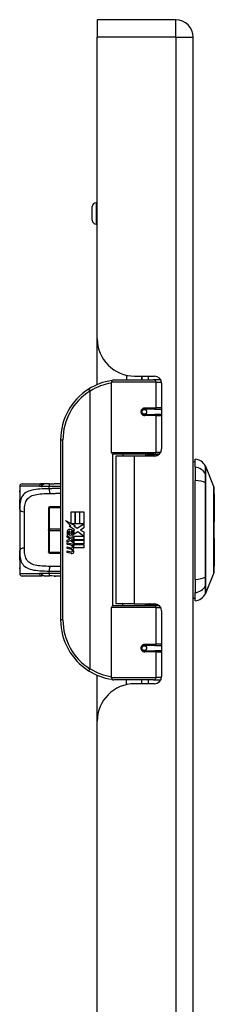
# Model space of a CAD drawing. Header units: inches. Extents: x 0 to 120, y -11 to 78.
# Tile 67 of 90: x 41.38 to 43.75, y 51.21 to 63.22. Entities that reach past the tile are written whole.
import ezdxf

# ---------------------------------------------------------------- set-up
doc = ezdxf.new("R2010")
doc.units = ezdxf.units.IN
doc.header["$LTSCALE"] = 7.213522
doc.header["$MEASUREMENT"] = 0
doc.layers.add('Visible Edges(ANSI)', color=7, linetype='Continuous', lineweight=25)
doc.layers.add('Visible Tangent Edges(ANSI)', color=7, linetype='Continuous', lineweight=25)

msp = doc.modelspace()

# ---------------------------------------------------------------- linework, layer by layer
at = {"layer": 'Visible Edges(ANSI)'}
for p, q in [((42.3258, 63.2241), (42.3258, 63.0103)), ((43.2836, 63.2241), (42.3258, 63.2241)), ((42.3258, 59.333), (42.3258, 63.0103)), ((43.4974, 19.792), (43.4974, 63.0103)), ((42.2667, 60.7767), (42.2667, 60.9439)), ((42.3258, 60.99), (42.3128, 60.99)), ((42.3258, 60.7306), (42.3128, 60.7306)), ((42.3258, 58.7724), (42.3258, 59.333)), ((42.6847, 58.8867), (42.6847, 58.8307)), ((42.7828, 58.8761), (43.0258, 58.8761)), ((42.8692, 58.8761), (42.8692, 58.8307)), ((42.8706, 58.8307), (42.8706, 58.8761)), ((42.5023, 57.9456), (42.5023, 58.8018)), ((42.5311, 58.8307), (43.0143, 58.8307)), ((43.0997, 58.8307), (43.0143, 58.8307)), ((43.0997, 58.8307), (43.1019, 58.8307)), ((43.1123, 58.7896), (43.1123, 57.9879)), ((42.8931, 58.4722), (42.8937, 58.4694)), ((42.9009, 58.4703), (42.8935, 58.4703)), ((43.0282, 58.4732), (42.9009, 58.4732)), ((42.9009, 58.4098), (43.0282, 58.4098)), ((42.9044, 58.4701), (42.9044, 58.473)), ((42.9054, 58.413), (42.906, 58.4098)), ((43.0282, 58.4732), (43.1123, 58.4732)), ((43.1123, 58.4098), (43.0282, 58.4098)), ((41.8799, 58.0984), (41.8799, 55.9017)), ((43.0199, 57.9226), (42.5254, 57.9226)), ((42.7769, 57.9015), (42.5528, 57.9015)), ((42.5528, 57.9015), (42.5528, 56.0987)), ((42.6371, 57.9226), (42.6371, 57.9015)), ((43.0258, 57.9015), (42.7769, 57.9015)), ((42.9167, 57.9226), (42.9167, 57.9015)), ((43.0199, 57.9226), (43.0824, 57.9226)), ((43.5205, 57.7652), (43.5205, 57.8649)), ((43.6477, 57.7775), (43.7468, 57.5227)), ((43.5205, 57.7652), (43.5205, 57.6031)), ((41.3814, 57.5334), (41.3814, 57.4757)), ((41.4103, 57.5622), (41.6374, 57.5622)), ((41.6784, 57.5609), (41.6519, 57.5616)), ((41.8799, 57.5622), (41.8027, 57.5622)), ((43.5205, 56.3971), (43.5205, 57.6031)), ((41.3814, 57.4757), (41.3814, 57.3042)), ((41.8799, 57.4469), (41.8748, 57.4469)), ((43.7545, 57.4411), (43.7545, 57.104)), ((41.3814, 57.2503), (41.3814, 57.3042)), ((41.3814, 57.2503), (41.3814, 56.7499)), ((41.7331, 57.268), (41.7331, 57.2709)), ((41.7331, 57.268), (41.7331, 57.0029)), ((41.8799, 57.2825), (41.7447, 57.2825)), ((42.0087, 57.2197), (42.0557, 57.2197)), ((42.0087, 57.0777), (42.0087, 57.2197)), ((42.0557, 57.2197), (42.0557, 57.0752)), ((42.0623, 57.2197), (42.1093, 57.2197)), ((42.0623, 57.0752), (42.0623, 57.2197)), ((42.1093, 57.2197), (42.1093, 57.0752)), ((42.1154, 57.0752), (42.1154, 57.2197)), ((42.1154, 57.2197), (42.1624, 57.2197)), ((42.1624, 57.2197), (42.1624, 57.0238)), ((41.9388, 57.1141), (42.0087, 57.0777)), ((42.0065, 57.0499), (41.9388, 57.1141)), ((42.0135, 57.0752), (42.0565, 57.0528)), ((42.0557, 57.0752), (42.0135, 57.0752)), ((42.0565, 57.0528), (42.0418, 57.0499)), ((42.1093, 57.0752), (42.0623, 57.0752)), ((42.0829, 57.0212), (42.1615, 57.0752)), ((42.1615, 57.0752), (42.1154, 57.0752)), ((41.7331, 56.9972), (41.7331, 57.0029)), ((41.7331, 56.9972), (41.7331, 56.7319)), ((41.9599, 56.9337), (42.0007, 56.8977)), ((41.9599, 56.91), (41.9599, 56.9337)), ((41.977, 56.9416), (41.9638, 56.9416)), ((41.9857, 57.047), (42.0065, 57.0499)), ((42.0502, 57.0009), (41.9857, 57.047)), ((41.9946, 56.932), (41.9946, 56.9856)), ((42.0078, 56.9834), (42.0078, 56.9482)), ((42.0333, 56.9908), (42.0502, 57.0009)), ((42.0418, 57.0499), (42.0829, 57.0212)), ((42.0888, 56.9772), (42.0451, 56.9469)), ((42.1606, 56.9236), (42.0888, 56.9772)), ((42.1624, 57.0238), (42.1242, 56.998)), ((42.1242, 56.998), (42.1624, 56.9777)), ((42.1624, 56.9777), (42.1624, 56.8797)), ((41.9884, 56.8902), (41.9599, 56.91)), ((41.9599, 56.8757), (41.9884, 56.8867)), ((41.9599, 56.852), (41.9599, 56.8757)), ((42.001, 56.8718), (41.9599, 56.852)), ((41.9599, 56.8419), (42.0399, 56.8278)), ((41.9599, 56.8226), (41.9599, 56.8419)), ((41.9928, 56.8168), (41.9599, 56.8226)), ((41.9884, 56.8867), (41.9884, 56.8902)), ((42.0007, 56.8977), (42.0399, 56.9179)), ((42.0399, 56.8362), (42.001, 56.8718)), ((42.0399, 56.8942), (42.0129, 56.8828)), ((42.0129, 56.8828), (42.0129, 56.8797)), ((42.0129, 56.8797), (42.0399, 56.8601)), ((42.0181, 56.8797), (42.044, 56.8907)), ((42.1624, 56.8797), (42.0181, 56.8797)), ((42.0258, 56.8124), (42.0258, 56.8081)), ((42.0399, 56.8111), (42.0258, 56.8124)), ((42.0289, 56.8735), (42.1624, 56.8735)), ((42.044, 56.8625), (42.0289, 56.8735)), ((42.0399, 56.9179), (42.0399, 56.8942)), ((42.0399, 56.8601), (42.0399, 56.8362)), ((42.0399, 56.8278), (42.0399, 56.8111)), ((42.044, 56.9236), (42.1606, 56.9236)), ((42.044, 56.8907), (42.044, 56.9236)), ((42.044, 56.83), (42.044, 56.8625)), ((42.1624, 56.83), (42.044, 56.83)), ((42.044, 56.8239), (42.1624, 56.8239)), ((42.044, 56.8059), (42.044, 56.8239)), ((42.1624, 56.8735), (42.1624, 56.83)), ((42.1624, 56.8239), (42.1624, 56.7804)), ((43.7545, 56.8961), (43.7545, 56.559)), ((41.3814, 56.6959), (41.3814, 56.7499)), ((41.3814, 56.6959), (41.3814, 56.5244)), ((41.7331, 56.729), (41.7331, 56.7319)), ((41.7447, 56.7174), (41.8799, 56.7174)), ((41.9599, 56.7923), (42.0104, 56.7833)), ((41.9599, 56.7729), (41.9599, 56.7923)), ((41.9928, 56.7671), (41.9599, 56.7729)), ((41.9599, 56.7431), (42.0104, 56.7342)), ((41.9599, 56.7237), (41.9599, 56.7431)), ((42.0101, 56.714), (41.9599, 56.7237)), ((42.035, 56.8067), (42.044, 56.8059)), ((42.1624, 56.7804), (42.046, 56.7804)), ((41.3814, 56.5244), (41.3814, 56.4667)), ((41.8748, 56.5532), (41.8799, 56.5532)), ((43.7468, 56.4774), (43.6477, 56.2227)), ((41.6374, 56.4379), (41.4103, 56.4379)), ((41.6784, 56.4393), (41.6519, 56.4385)), ((41.8799, 56.4379), (41.8027, 56.4379)), ((43.5205, 56.3971), (43.5205, 56.2349)), ((43.5205, 56.1352), (43.5205, 56.2349)), ((42.7769, 56.0987), (42.5528, 56.0987)), ((42.6371, 56.0776), (42.6371, 56.0987)), ((42.7769, 56.0987), (43.0258, 56.0987)), ((42.9167, 56.0776), (42.9167, 56.0987)), ((42.5023, 55.1983), (42.5023, 56.0545)), ((42.5254, 56.0776), (43.0199, 56.0776)), ((43.0824, 56.0776), (43.0199, 56.0776)), ((43.1123, 56.0122), (43.1123, 55.2105)), ((42.8931, 55.5279), (42.8937, 55.5307)), ((42.8935, 55.5298), (42.9009, 55.5298)), ((43.0282, 55.5904), (42.9009, 55.5904)), ((42.9009, 55.5269), (43.0282, 55.5269)), ((42.9044, 55.53), (42.9044, 55.5271)), ((42.9054, 55.5871), (42.906, 55.5904)), ((43.0282, 55.5904), (43.1123, 55.5904)), ((43.1123, 55.5269), (43.0282, 55.5269)), ((42.3258, 54.6671), (42.3258, 55.2278)), ((43.0143, 55.1695), (42.5311, 55.1695)), ((42.6847, 55.1134), (42.6847, 55.1695)), ((42.8692, 55.1241), (42.8692, 55.1695)), ((42.8706, 55.1241), (42.8706, 55.1695)), ((43.0143, 55.1695), (43.0997, 55.1695)), ((43.1019, 55.1695), (43.0997, 55.1695)), ((43.0258, 55.1241), (42.7828, 55.1241)), ((42.3258, 28.1351), (42.3258, 54.6671))]:
    msp.add_line(p, q, dxfattribs=at)
at = {"layer": 'Visible Edges(ANSI)', "flags": 128}
for points in [[(42.5125, 58.8239), (42.5122, 58.8238), (42.5118, 58.8238), (42.5114, 58.8237), (42.5111, 58.8237), (42.5107, 58.8236), (42.5104, 58.8236), (42.51, 58.8235), (42.5096, 58.8235), (42.5093, 58.8234), (42.5089, 58.8234), (42.5085, 58.8233), (42.5082, 58.8232), (42.5078, 58.8232), (42.5074, 58.8231), (42.5071, 58.8231), (42.5067, 58.823), (42.5064, 58.823), (42.506, 58.8229), (42.5056, 58.8229), (42.5053, 58.8228), (42.5049, 58.8228), (42.5045, 58.8227), (42.5042, 58.8227), (42.5038, 58.8226)], [(42.9009, 58.4098), (42.8971, 58.41), (42.8932, 58.4107), (42.8894, 58.4119), (42.8858, 58.4136), (42.8823, 58.4158), (42.8791, 58.4184), (42.8763, 58.4215), (42.8738, 58.425), (42.8719, 58.4288), (42.8704, 58.4329), (42.8695, 58.4371), (42.8692, 58.4414), (42.8695, 58.4458), (42.8704, 58.45), (42.8718, 58.4541), (42.8738, 58.4579), (42.8762, 58.4614), (42.8791, 58.4645), (42.8823, 58.4672), (42.8858, 58.4694), (42.8894, 58.471), (42.8932, 58.4722), (42.8971, 58.473), (42.9009, 58.4732)], [(42.9698, 57.9014), (42.9742, 57.9032), (42.9786, 57.9049), (42.9831, 57.9065), (42.9875, 57.908), (42.992, 57.9094), (42.9965, 57.9108), (43.001, 57.9121), (43.0055, 57.9133), (43.01, 57.9144), (43.0145, 57.9155), (43.019, 57.9164), (43.0235, 57.9174), (43.0281, 57.9182), (43.0326, 57.919), (43.0372, 57.9196), (43.0417, 57.9203), (43.0463, 57.9208), (43.0508, 57.9213), (43.0554, 57.9217), (43.06, 57.922), (43.0645, 57.9223), (43.0691, 57.9224), (43.0736, 57.9225), (43.0781, 57.9226)], [(41.6519, 57.5616), (41.6513, 57.5617), (41.6507, 57.5617), (41.6501, 57.5618), (41.6495, 57.5618), (41.6489, 57.5618), (41.6483, 57.5619), (41.6476, 57.5619), (41.647, 57.5619), (41.6464, 57.562), (41.6458, 57.562), (41.6452, 57.562), (41.6446, 57.5621), (41.644, 57.5621), (41.6434, 57.5621), (41.6428, 57.5621), (41.6422, 57.5622), (41.6416, 57.5622), (41.641, 57.5622), (41.6404, 57.5622), (41.6398, 57.5622), (41.6392, 57.5622), (41.6386, 57.5622), (41.638, 57.5622), (41.6374, 57.5622)], [(41.7461, 57.562), (41.7119, 57.5616), (41.6784, 57.5609)], [(41.7461, 57.562), (41.7746, 57.5621), (41.8027, 57.5622)], [(41.3861, 57.3814), (41.3873, 57.3918), (41.3882, 57.4042), (41.3885, 57.4177), (41.3882, 57.4311), (41.3874, 57.4436), (41.3861, 57.4542), (41.3849, 57.462), (41.3843, 57.4644), (41.3841, 57.4654)], [(43.7473, 56.48), (43.7473, 56.4806), (43.7473, 56.4825), (43.7473, 56.4856), (43.7473, 56.49), (43.7473, 56.4955), (43.7474, 56.5023), (43.7474, 56.5104), (43.7474, 56.5196), (43.7474, 56.53), (43.7475, 56.5415), (43.7475, 56.554), (43.7475, 56.5676), (43.7475, 56.5823), (43.7476, 56.5979), (43.7476, 56.6145), (43.7476, 56.6321), (43.7476, 56.6505), (43.7476, 56.6697), (43.7475, 56.6898), (43.7475, 56.7107), (43.7475, 56.7322), (43.7475, 56.7543), (43.7474, 56.7771), (43.7474, 56.8005), (43.7474, 56.8245), (43.7474, 56.8488), (43.7473, 56.8735), (43.7473, 56.8985), (43.7473, 56.9236), (43.7473, 56.9488), (43.7473, 56.9743), (43.7473, 56.9999), (43.7473, 57.0255), (43.7473, 57.0511), (43.7473, 57.0765), (43.7473, 57.1017), (43.7473, 57.1266), (43.7474, 57.1511), (43.7474, 57.1754), (43.7474, 57.1993), (43.7474, 57.2228), (43.7475, 57.2457), (43.7475, 57.268), (43.7475, 57.2896), (43.7475, 57.3104), (43.7476, 57.3305), (43.7476, 57.3497), (43.7476, 57.3681), (43.7476, 57.3857), (43.7476, 57.4023), (43.7475, 57.4179), (43.7475, 57.4326), (43.7475, 57.4461), (43.7475, 57.4587), (43.7474, 57.4702), (43.7474, 57.4805), (43.7474, 57.4898), (43.7474, 57.4978), (43.7473, 57.5046), (43.7473, 57.5102), (43.7473, 57.5145), (43.7473, 57.5176), (43.7473, 57.5195), (43.7473, 57.5201)], [(41.3814, 57.3042), (41.3824, 57.3438), (41.3839, 57.3629), (41.3861, 57.3814)], [(41.3861, 56.6188), (41.3839, 56.6373), (41.3824, 56.6563), (41.3814, 56.6959)], [(41.3841, 56.5347), (41.3844, 56.5357), (41.3849, 56.5382), (41.3861, 56.5459), (41.3874, 56.5566), (41.3882, 56.5691), (41.3885, 56.5825), (41.3882, 56.596), (41.3873, 56.6084), (41.3861, 56.6188)], [(41.6374, 56.4379), (41.638, 56.4379), (41.6386, 56.4379), (41.6392, 56.4379), (41.6398, 56.4379), (41.6404, 56.4379), (41.641, 56.438), (41.6416, 56.438), (41.6422, 56.438), (41.6428, 56.438), (41.6434, 56.438), (41.644, 56.438), (41.6446, 56.4381), (41.6452, 56.4381), (41.6458, 56.4381), (41.6464, 56.4382), (41.647, 56.4382), (41.6476, 56.4382), (41.6483, 56.4383), (41.6489, 56.4383), (41.6495, 56.4383), (41.6501, 56.4384), (41.6507, 56.4384), (41.6513, 56.4385), (41.6519, 56.4385)], [(41.6784, 56.4393), (41.7119, 56.4385), (41.7461, 56.4382)], [(41.8027, 56.4379), (41.7746, 56.438), (41.7461, 56.4382)], [(43.0781, 56.0776), (43.0736, 56.0776), (43.0691, 56.0777), (43.0645, 56.0779), (43.06, 56.0781), (43.0554, 56.0785), (43.0508, 56.0789), (43.0463, 56.0793), (43.0417, 56.0799), (43.0372, 56.0805), (43.0326, 56.0812), (43.0281, 56.0819), (43.0235, 56.0828), (43.019, 56.0837), (43.0145, 56.0847), (43.01, 56.0857), (43.0055, 56.0869), (43.001, 56.0881), (42.9965, 56.0894), (42.992, 56.0907), (42.9875, 56.0922), (42.9831, 56.0937), (42.9786, 56.0953), (42.9742, 56.0969), (42.9698, 56.0987)], [(42.9009, 55.5269), (42.8971, 55.5272), (42.8932, 55.5279), (42.8894, 55.5291), (42.8858, 55.5308), (42.8823, 55.533), (42.8791, 55.5356), (42.8762, 55.5387), (42.8738, 55.5422), (42.8718, 55.546), (42.8704, 55.5501), (42.8695, 55.5544), (42.8692, 55.5587), (42.8695, 55.563), (42.8704, 55.5672), (42.8719, 55.5713), (42.8738, 55.5751), (42.8763, 55.5786), (42.8791, 55.5817), (42.8823, 55.5843), (42.8858, 55.5865), (42.8894, 55.5882), (42.8932, 55.5894), (42.8971, 55.5901), (42.9009, 55.5904)], [(42.5038, 55.1775), (42.5042, 55.1775), (42.5045, 55.1774), (42.5049, 55.1774), (42.5053, 55.1773), (42.5056, 55.1773), (42.506, 55.1772), (42.5064, 55.1771), (42.5067, 55.1771), (42.5071, 55.177), (42.5074, 55.177), (42.5078, 55.1769), (42.5082, 55.1769), (42.5085, 55.1768), (42.5089, 55.1768), (42.5093, 55.1767), (42.5096, 55.1767), (42.51, 55.1766), (42.5104, 55.1766), (42.5107, 55.1765), (42.5111, 55.1765), (42.5114, 55.1764), (42.5118, 55.1764), (42.5122, 55.1763), (42.5125, 55.1763)]]:
    msp.add_lwpolyline(points, dxfattribs=at)
at = {"layer": 'Visible Edges(ANSI)'}
for centre in [(42.9009, 58.4415), (42.9009, 55.5586)]:
    msp.add_circle(centre, 0.0288, dxfattribs=at)
for centre, radius, start, end in [((43.2836, 63.0103), 0.2138, 0, 90), ((42.3128, 60.9439), 0.0461, 90, 180), ((42.3128, 60.7767), 0.0461, 180, 270), ((42.7828, 59.333), 0.4569, 180, 270), ((43.0258, 58.7896), 0.0865, 0, 90), ((42.6122, 58.0984), 0.7322, 98.5081, 122.23771), ((42.5311, 58.8018), 0.0288, 90, 180), ((42.6122, 58.0984), 0.7322, 122.23771, 180), ((42.9009, 58.4415), 0.0317, 279.14701, 90), ((42.5254, 57.9456), 0.0231, 180, 270), ((43.0258, 57.9879), 0.0865, 270, 0), ((43.532, 57.7784), 0.0577, 101.53696, 126.8699), ((43.4966, 57.6936), 0.173, 29.72912, 82.0587), ((43.6343, 57.7722), 0.0144, 21.25051, 29.72912), ((41.4103, 57.5334), 0.0288, 90, 180), ((41.4103, 57.4757), 0.0288, 180, 208.10759), ((43.7401, 57.5201), 0.00721, 0.20877, 21.25051), ((43.7372, 57.4411), 0.0173, 0, 53.4634), ((41.7447, 57.2709), 0.0115, 90, 180), ((43.7372, 57.104), 0.0173, 305.87422, 0), ((42.0487, 56.9681), 0.0889, 171.56052, 197.33425), ((41.9894, 56.9769), 0.0289, 86.56465, 171.56052), ((42.0185, 56.9589), 0.0449, 154.67838, 202.56091), ((41.9906, 56.9721), 0.0141, 73.52609, 154.67838), ((41.9876, 56.9476), 0.0583, 44.16843, 86.56465), ((42.0113, 56.9697), 0.0413, 246.15553, 293.84447), ((42.0048, 56.959), 0.0246, 19.37968, 82.99755), ((42.0145, 56.9605), 0.014, 241.45471, 321.16516), ((42.0129, 56.9618), 0.016, 321.16516, 19.37968), ((42.019, 56.9523), 0.0223, 293.84447, 355.08017), ((41.998, 56.9577), 0.0438, 350.40854, 44.16843), ((41.998, 56.9577), 0.0483, 347.07905, 43.17854), ((41.981, 56.7497), 0.0681, 57.59924, 80), ((43.7372, 56.8961), 0.0173, 0, 54.12578), ((41.7447, 56.729), 0.0115, 180, 270), ((41.982, 56.6999), 0.0681, 58.55841, 80.82565), ((42.0181, 56.7554), 0.0422, 259, 288.47479), ((42.0135, 56.8011), 0.018, 260, 293.55712), ((42.0135, 56.7519), 0.018, 259.9922, 293.54875), ((42.0076, 56.7916), 0.0185, 6.03001, 57.59924), ((42.0076, 56.7424), 0.0185, 6.10268, 57.60833), ((42.0172, 56.7926), 0.00879, 293.55712, 6.03001), ((42.0172, 56.7434), 0.00879, 293.54875, 6.10268), ((42.0192, 56.8045), 0.0422, 273.6169, 286.9928), ((42.006, 56.7301), 0.036, 359.6788, 63.95078), ((42.0069, 56.7785), 0.0351, 359.47765, 57.41137), ((42.0272, 56.7783), 0.0148, 286.9928, 359.47765), ((42.0266, 56.73), 0.0154, 288.47479, 359.6788), ((42.0109, 56.7811), 0.0351, 358.79525, 46.5849), ((41.4103, 56.5244), 0.0288, 151.88429, 180), ((41.4103, 56.4667), 0.0288, 180, 270), ((43.7401, 56.48), 0.00721, 338.74949, 359.79123), ((43.7372, 56.559), 0.0173, 306.53659, 0), ((43.4966, 56.3065), 0.173, 277.9413, 330.27088), ((43.6343, 56.2279), 0.0144, 330.27088, 338.74949), ((43.0258, 56.0122), 0.0865, 0, 90), ((43.532, 56.2217), 0.0577, 233.1301, 258.46304), ((42.5254, 56.0545), 0.0231, 90, 180), ((42.6122, 55.9017), 0.7322, 180, 237.76229), ((42.9009, 55.5586), 0.0317, 270, 80.85299), ((42.6122, 55.9017), 0.7322, 237.76229, 261.4919), ((42.5311, 55.1983), 0.0288, 180, 270), ((43.0258, 55.2105), 0.0865, 270, 0), ((42.7828, 54.6671), 0.4569, 90, 180)]:
    msp.add_arc(centre, radius, start, end, dxfattribs=at)
at = {"layer": 'Visible Tangent Edges(ANSI)'}
for p, q in [((43.2836, 63.0103), (43.2836, 63.2241)), ((43.2836, 63.0103), (42.3258, 63.0103)), ((43.2836, 63.0103), (43.2836, 19.792)), ((43.2836, 63.0103), (43.4974, 63.0103)), ((42.3128, 60.99), (42.3128, 60.7306)), ((42.9495, 58.8761), (42.9495, 58.8307)), ((43.0421, 58.8018), (42.5023, 58.8018)), ((43.0421, 58.8018), (43.1114, 58.8018)), ((43.0421, 58.8018), (43.0421, 58.4876)), ((42.2215, 58.7178), (42.2369, 58.6934)), ((42.2369, 58.6934), (42.2369, 55.3067)), ((42.2369, 58.6934), (42.2424, 58.6934)), ((42.2424, 55.3067), (42.2424, 58.6934)), ((42.9078, 58.4876), (43.0421, 58.4876)), ((43.0421, 58.3954), (42.9078, 58.3954)), ((43.1123, 58.4876), (43.0421, 58.4876)), ((43.0421, 58.3954), (43.0421, 57.9456)), ((43.0421, 58.3954), (43.1123, 58.3954)), ((41.8799, 58.0984), (41.9087, 58.0984)), ((41.9087, 55.9017), (41.9087, 58.0984)), ((42.5023, 57.9456), (43.0421, 57.9456)), ((42.5136, 57.9258), (42.5136, 56.0743)), ((42.7769, 57.9015), (42.7769, 56.0987)), ((43.1012, 57.9456), (43.0421, 57.9456)), ((43.6478, 57.6818), (43.6478, 57.682)), ((41.6237, 57.5334), (41.3814, 57.5334)), ((41.7399, 57.5026), (41.7399, 57.5331)), ((43.6478, 57.5741), (43.6478, 57.5747)), ((41.3814, 57.4757), (41.3819, 57.4757)), ((41.4391, 56.7785), (41.4391, 57.2217)), ((41.7447, 57.2825), (41.7447, 57.2736)), ((41.7447, 57.2736), (41.8799, 57.2736)), ((41.7447, 57.0085), (41.7447, 57.2736)), ((41.7447, 57.0085), (41.7447, 56.9916)), ((41.8799, 57.0085), (41.7447, 57.0085)), ((41.7447, 56.9916), (41.8799, 56.9916)), ((41.7447, 56.7263), (41.7447, 56.9916)), ((41.7447, 56.7263), (41.7447, 56.7174)), ((41.8799, 56.7263), (41.7447, 56.7263)), ((41.3819, 56.5244), (41.3814, 56.5244)), ((41.3814, 56.4667), (41.6237, 56.4667)), ((41.7399, 56.467), (41.7399, 56.4975)), ((43.6478, 56.4254), (43.6478, 56.426)), ((43.6478, 56.3181), (43.6478, 56.3183)), ((43.0421, 56.0545), (42.5023, 56.0545)), ((43.0421, 56.0545), (43.1012, 56.0545)), ((43.0421, 56.0545), (43.0421, 55.6048)), ((41.9087, 55.9017), (41.8799, 55.9017)), ((42.9078, 55.6048), (43.0421, 55.6048)), ((43.0421, 55.5125), (42.9078, 55.5125)), ((43.1123, 55.6048), (43.0421, 55.6048)), ((43.0421, 55.5125), (43.0421, 55.1983)), ((43.0421, 55.5125), (43.1123, 55.5125)), ((42.2369, 55.3067), (42.2215, 55.2823)), ((42.2424, 55.3067), (42.2369, 55.3067)), ((42.5023, 55.1983), (43.0421, 55.1983)), ((42.9495, 55.1695), (42.9495, 55.1241)), ((43.1114, 55.1983), (43.0421, 55.1983))]:
    msp.add_line(p, q, dxfattribs=at)
at = {"layer": 'Visible Tangent Edges(ANSI)', "flags": 128}
for points in [[(42.9078, 58.4876), (42.9019, 58.4873), (42.896, 58.4862), (42.8902, 58.4845), (42.8845, 58.482), (42.8792, 58.4788), (42.8743, 58.475), (42.8699, 58.4705), (42.8661, 58.4654), (42.8631, 58.4598), (42.8609, 58.4539), (42.8595, 58.4477), (42.8591, 58.4414), (42.8596, 58.4351), (42.8609, 58.429), (42.8632, 58.4231), (42.8662, 58.4175), (42.87, 58.4124), (42.8744, 58.4079), (42.8793, 58.4041), (42.8846, 58.401), (42.8902, 58.3985), (42.896, 58.3968), (42.9019, 58.3957), (42.9078, 58.3954)], [(43.0781, 57.9226), (43.0713, 57.9225), (43.0645, 57.9224), (43.0577, 57.9223), (43.0509, 57.922), (43.044, 57.9217), (43.0372, 57.9214), (43.0304, 57.9209), (43.0235, 57.9204), (43.0167, 57.9198), (43.0099, 57.9192), (43.0031, 57.9185), (42.9963, 57.9177), (42.9896, 57.9168), (42.9828, 57.9159), (42.9761, 57.9149), (42.9694, 57.9138), (42.9627, 57.9127), (42.9561, 57.9115), (42.9494, 57.9102), (42.9428, 57.9088), (42.9362, 57.9074), (42.9297, 57.9058), (42.9232, 57.9043), (42.9167, 57.9026)], [(43.6468, 57.7794), (43.6468, 57.7792), (43.6468, 57.7787), (43.6468, 57.7779), (43.6468, 57.7767), (43.6468, 57.7752), (43.6468, 57.7734), (43.6468, 57.7713), (43.6468, 57.7688), (43.6467, 57.766), (43.6467, 57.7628), (43.6467, 57.7594), (43.6467, 57.7556), (43.6467, 57.7515), (43.6467, 57.747), (43.6466, 57.7423), (43.6466, 57.7372), (43.6466, 57.7317), (43.6466, 57.726), (43.6466, 57.7199), (43.6465, 57.7135), (43.6465, 57.7068), (43.6465, 57.6998), (43.6465, 57.6925), (43.6465, 57.6848)], [(43.6478, 57.682), (43.6478, 57.6897), (43.6478, 57.6971), (43.6478, 57.7042), (43.6478, 57.7109), (43.6478, 57.7174), (43.6478, 57.7235), (43.6478, 57.7293), (43.6478, 57.7348), (43.6478, 57.7399), (43.6478, 57.7447), (43.6478, 57.7492), (43.6478, 57.7534), (43.6478, 57.7572), (43.6477, 57.7607), (43.6477, 57.7639), (43.6477, 57.7667), (43.6477, 57.7692), (43.6477, 57.7714), (43.6477, 57.7733), (43.6477, 57.7748), (43.6477, 57.7759), (43.6477, 57.7768), (43.6477, 57.7773), (43.6477, 57.7775)], [(43.6465, 57.6848), (43.6464, 57.6826), (43.6464, 57.6801), (43.6464, 57.6774), (43.6464, 57.6745), (43.6464, 57.6713), (43.6464, 57.6679), (43.6464, 57.6643), (43.6464, 57.6604), (43.6464, 57.6564), (43.6463, 57.6522), (43.6463, 57.6477), (43.6463, 57.6431), (43.6463, 57.6383), (43.6463, 57.6333), (43.6464, 57.6282), (43.6464, 57.6229), (43.6464, 57.6174), (43.6464, 57.6118), (43.6464, 57.6061), (43.6464, 57.6003), (43.6464, 57.5943), (43.6464, 57.5882), (43.6464, 57.582), (43.6465, 57.5757)], [(43.6478, 57.5747), (43.6478, 57.5809), (43.6478, 57.5869), (43.6478, 57.5929), (43.6478, 57.5987), (43.6478, 57.6044), (43.6478, 57.61), (43.6478, 57.6155), (43.6478, 57.6208), (43.6478, 57.626), (43.6478, 57.631), (43.6478, 57.6359), (43.6478, 57.6406), (43.6478, 57.6451), (43.6478, 57.6494), (43.6478, 57.6536), (43.6478, 57.6576), (43.6478, 57.6613), (43.6478, 57.6649), (43.6478, 57.6683), (43.6478, 57.6714), (43.6478, 57.6743), (43.6478, 57.6771), (43.6478, 57.6795), (43.6478, 57.6818)], [(41.6237, 57.5334), (41.6247, 57.5334), (41.6257, 57.5334), (41.6268, 57.5334), (41.6278, 57.5333), (41.6289, 57.5333), (41.6299, 57.5333), (41.631, 57.5332), (41.632, 57.5332), (41.6331, 57.5331), (41.6341, 57.5331), (41.6352, 57.533), (41.6362, 57.5329), (41.6373, 57.5328), (41.6383, 57.5327), (41.6394, 57.5326), (41.6405, 57.5325), (41.6415, 57.5324), (41.6426, 57.5323), (41.6436, 57.5322), (41.6447, 57.532), (41.6457, 57.5319), (41.6468, 57.5317), (41.6479, 57.5316), (41.6489, 57.5314)], [(41.6519, 57.5616), (41.6513, 57.5616), (41.6508, 57.5614), (41.6502, 57.5612), (41.6497, 57.5608), (41.6492, 57.5602), (41.6487, 57.5596), (41.6483, 57.5588), (41.6478, 57.5579), (41.6474, 57.5568), (41.6471, 57.5557), (41.6467, 57.5545), (41.6465, 57.5531), (41.6463, 57.5517), (41.6461, 57.5502), (41.646, 57.5486), (41.646, 57.5469), (41.646, 57.5451), (41.6461, 57.5433), (41.6463, 57.5414), (41.6466, 57.5395), (41.647, 57.5375), (41.6475, 57.5355), (41.6482, 57.5335), (41.6489, 57.5314)], [(41.6489, 57.5314), (41.6499, 57.5333), (41.651, 57.5352), (41.652, 57.5371), (41.6531, 57.5389), (41.6541, 57.5408), (41.6552, 57.5425), (41.6563, 57.5443), (41.6575, 57.546), (41.6587, 57.5476), (41.6599, 57.5491), (41.6611, 57.5506), (41.6623, 57.552), (41.6636, 57.5533), (41.6649, 57.5546), (41.6662, 57.5557), (41.6675, 57.5567), (41.6689, 57.5576), (41.6702, 57.5585), (41.6716, 57.5592), (41.6729, 57.5597), (41.6743, 57.5602), (41.6757, 57.5605), (41.6771, 57.5608), (41.6784, 57.5609)], [(41.6489, 57.5314), (41.6526, 57.5316), (41.6562, 57.5317), (41.6599, 57.5318), (41.6636, 57.5319), (41.6673, 57.532), (41.671, 57.5321), (41.6747, 57.5322), (41.6785, 57.5323), (41.6822, 57.5324), (41.686, 57.5325), (41.6898, 57.5325), (41.6936, 57.5326), (41.6974, 57.5327), (41.7012, 57.5327), (41.705, 57.5328), (41.7089, 57.5328), (41.7127, 57.5329), (41.7166, 57.5329), (41.7204, 57.533), (41.7243, 57.533), (41.7282, 57.533), (41.7321, 57.5331), (41.736, 57.5331), (41.7399, 57.5331)], [(41.7399, 57.5331), (41.746, 57.5332), (41.7522, 57.5332), (41.7583, 57.5333), (41.7644, 57.5333), (41.7705, 57.5333), (41.7766, 57.5334), (41.7826, 57.5334), (41.7886, 57.5334), (41.7946, 57.5334), (41.8005, 57.5334), (41.8064, 57.5334), (41.8123, 57.5333), (41.8181, 57.5333), (41.8239, 57.5332), (41.8297, 57.5332), (41.8355, 57.5331), (41.8412, 57.533), (41.8468, 57.5328), (41.8524, 57.5327), (41.858, 57.5325), (41.8636, 57.5323), (41.8691, 57.5321), (41.8745, 57.5318), (41.8799, 57.5315)], [(41.8799, 57.561), (41.8768, 57.5611), (41.8737, 57.5612), (41.8706, 57.5613), (41.8675, 57.5614), (41.8644, 57.5615), (41.8612, 57.5616), (41.8581, 57.5617), (41.8549, 57.5618), (41.8517, 57.5618), (41.8485, 57.5619), (41.8453, 57.5619), (41.8421, 57.562), (41.8389, 57.562), (41.8356, 57.5621), (41.8324, 57.5621), (41.8291, 57.5621), (41.8259, 57.5622), (41.8226, 57.5622), (41.8193, 57.5622), (41.816, 57.5622), (41.8127, 57.5622), (41.8094, 57.5622), (41.8061, 57.5622), (41.8027, 57.5622)], [(43.6465, 57.5757), (43.6465, 57.5293), (43.6465, 57.4825), (43.6466, 57.4352), (43.6466, 57.3875), (43.6467, 57.3395), (43.6467, 57.2912), (43.6467, 57.2427), (43.6468, 57.1941), (43.6468, 57.1454), (43.6468, 57.0966), (43.6468, 57.0478), (43.6468, 56.999), (43.6468, 56.9503), (43.6468, 56.9015), (43.6468, 56.8529), (43.6468, 56.8043), (43.6467, 56.7559), (43.6467, 56.7077), (43.6467, 56.6597), (43.6466, 56.612), (43.6466, 56.5646), (43.6465, 56.5175), (43.6465, 56.4707), (43.6465, 56.4244)], [(43.6478, 56.426), (43.6478, 56.4722), (43.6478, 56.5188), (43.6478, 56.5657), (43.6478, 56.613), (43.6478, 56.6606), (43.6478, 56.7084), (43.6477, 56.7565), (43.6477, 56.8048), (43.6477, 56.8532), (43.6477, 56.9018), (43.6477, 56.9504), (43.6477, 56.999), (43.6477, 57.0476), (43.6477, 57.0963), (43.6477, 57.145), (43.6477, 57.1937), (43.6477, 57.2422), (43.6478, 57.2905), (43.6478, 57.3387), (43.6478, 57.3865), (43.6478, 57.434), (43.6478, 57.4812), (43.6478, 57.5279), (43.6478, 57.5741)], [(41.7399, 57.5026), (41.7109, 57.502), (41.6825, 57.5011), (41.6547, 57.4998), (41.6278, 57.4981), (41.6018, 57.4958), (41.5768, 57.4929), (41.553, 57.4891), (41.5305, 57.4845), (41.5095, 57.4788), (41.4901, 57.472), (41.4723, 57.464), (41.4563, 57.4548), (41.4419, 57.4443), (41.4292, 57.4325), (41.4182, 57.4194), (41.4089, 57.4051), (41.4013, 57.3894), (41.3952, 57.3725), (41.3904, 57.3545), (41.3868, 57.3355), (41.3842, 57.3155), (41.3826, 57.2945), (41.3817, 57.2727), (41.3814, 57.2503)], [(41.3861, 57.3773), (41.3866, 57.3815), (41.3872, 57.386), (41.3877, 57.3909), (41.3882, 57.396), (41.3885, 57.4014), (41.3888, 57.4069), (41.3889, 57.4125), (41.389, 57.4181), (41.3889, 57.4238), (41.3888, 57.4294), (41.3885, 57.4349), (41.3881, 57.4402), (41.3877, 57.4454), (41.3872, 57.4502), (41.3866, 57.4548), (41.386, 57.4589), (41.3854, 57.4627), (41.3848, 57.466), (41.3842, 57.4689), (41.3837, 57.4713), (41.3831, 57.4732), (41.3827, 57.4746), (41.3823, 57.4754), (41.3819, 57.4757)], [(41.4391, 57.2217), (41.4393, 57.2416), (41.4401, 57.2609), (41.4415, 57.2794), (41.4438, 57.2972), (41.4469, 57.314), (41.4511, 57.33), (41.4565, 57.3449), (41.4631, 57.3588), (41.4713, 57.3715), (41.4809, 57.3831), (41.492, 57.3935), (41.5046, 57.4028), (41.5186, 57.411), (41.5341, 57.4181), (41.5511, 57.4241), (41.5695, 57.4291), (41.5892, 57.4332), (41.61, 57.4365), (41.6319, 57.4392), (41.6546, 57.4412), (41.6782, 57.4427), (41.7025, 57.4438), (41.7274, 57.4446), (41.7527, 57.4452)], [(41.8799, 57.5042), (41.8745, 57.5043), (41.8691, 57.5044), (41.8636, 57.5045), (41.8581, 57.5045), (41.8525, 57.5046), (41.8469, 57.5046), (41.8412, 57.5045), (41.8355, 57.5045), (41.8298, 57.5045), (41.824, 57.5044), (41.8182, 57.5043), (41.8123, 57.5042), (41.8064, 57.5041), (41.8005, 57.504), (41.7945, 57.5039), (41.7885, 57.5037), (41.7825, 57.5036), (41.7765, 57.5035), (41.7705, 57.5033), (41.7644, 57.5032), (41.7583, 57.503), (41.7522, 57.5029), (41.746, 57.5027), (41.7399, 57.5026)], [(41.7527, 57.4452), (41.758, 57.4452), (41.7632, 57.4453), (41.7685, 57.4454), (41.7737, 57.4455), (41.7789, 57.4456), (41.7842, 57.4457), (41.7894, 57.4458), (41.7945, 57.4459), (41.7997, 57.446), (41.8049, 57.4461), (41.81, 57.4462), (41.8151, 57.4463), (41.8202, 57.4464), (41.8253, 57.4465), (41.8303, 57.4465), (41.8354, 57.4466), (41.8404, 57.4467), (41.8454, 57.4467), (41.8503, 57.4468), (41.8553, 57.4468), (41.8602, 57.4469), (41.8651, 57.4469), (41.8699, 57.4469), (41.8748, 57.4469)], [(43.7468, 57.5227), (43.7468, 57.5225), (43.7468, 57.5218), (43.7468, 57.5207), (43.7468, 57.5192), (43.7468, 57.5172), (43.7468, 57.5148), (43.7469, 57.512), (43.7469, 57.5087), (43.7469, 57.505), (43.7469, 57.5009), (43.7469, 57.4964), (43.747, 57.4915), (43.747, 57.4861), (43.747, 57.4804), (43.7471, 57.4743), (43.7471, 57.4677), (43.7471, 57.4608), (43.7472, 57.4535), (43.7472, 57.4459), (43.7472, 57.4378), (43.7472, 57.4294), (43.7473, 57.4207), (43.7473, 57.4116), (43.7473, 57.4022)], [(41.3814, 57.3042), (41.3814, 57.3075), (41.3815, 57.3107), (41.3815, 57.314), (41.3815, 57.3172), (41.3816, 57.3204), (41.3817, 57.3235), (41.3818, 57.3267), (41.3819, 57.3298), (41.382, 57.3329), (41.3821, 57.336), (41.3823, 57.3391), (41.3825, 57.3422), (41.3827, 57.3452), (41.3829, 57.3482), (41.3831, 57.3512), (41.3833, 57.3542), (41.3836, 57.3572), (41.3839, 57.3601), (41.3842, 57.363), (41.3845, 57.3659), (41.3849, 57.3688), (41.3852, 57.3717), (41.3856, 57.3745), (41.3861, 57.3773)], [(43.7473, 57.3333), (43.7473, 57.3097), (43.7472, 57.285), (43.7471, 57.2593), (43.7471, 57.2327), (43.747, 57.2053), (43.747, 57.1772), (43.7469, 57.1486), (43.7469, 57.1195), (43.7468, 57.09), (43.7468, 57.0602), (43.7468, 57.0301), (43.7468, 56.9999), (43.7468, 56.9697), (43.7468, 56.9397), (43.7468, 56.91), (43.7469, 56.8805), (43.7469, 56.8513), (43.747, 56.8226), (43.747, 56.7945), (43.7471, 56.7671), (43.7472, 56.7406), (43.7472, 56.715), (43.7473, 56.6904), (43.7473, 56.6668)], [(43.7473, 57.4022), (43.7473, 57.3996), (43.7473, 57.397), (43.7473, 57.3943), (43.7473, 57.3916), (43.7474, 57.3889), (43.7474, 57.3862), (43.7474, 57.3835), (43.7474, 57.3807), (43.7474, 57.3779), (43.7474, 57.3751), (43.7474, 57.3722), (43.7474, 57.3694), (43.7474, 57.3665), (43.7474, 57.3636), (43.7474, 57.3606), (43.7474, 57.3577), (43.7474, 57.3547), (43.7474, 57.3517), (43.7474, 57.3487), (43.7473, 57.3457), (43.7473, 57.3426), (43.7473, 57.3395), (43.7473, 57.3364), (43.7473, 57.3333)], [(41.3814, 56.7499), (41.3817, 56.7275), (41.3826, 56.7058), (41.3842, 56.6849), (41.3868, 56.6649), (41.3904, 56.6458), (41.3952, 56.6278), (41.4013, 56.6109), (41.4088, 56.5952), (41.418, 56.5808), (41.4289, 56.5678), (41.4416, 56.556), (41.456, 56.5455), (41.4721, 56.5363), (41.4898, 56.5283), (41.5092, 56.5215), (41.5301, 56.5158), (41.5526, 56.5111), (41.5763, 56.5074), (41.6012, 56.5044), (41.6273, 56.5021), (41.6543, 56.5004), (41.6823, 56.4991), (41.7109, 56.4982), (41.7399, 56.4975)], [(41.3861, 56.6228), (41.3856, 56.6256), (41.3852, 56.6285), (41.3849, 56.6313), (41.3845, 56.6342), (41.3842, 56.6371), (41.3839, 56.64), (41.3836, 56.6429), (41.3833, 56.6459), (41.3831, 56.6489), (41.3829, 56.6519), (41.3827, 56.6549), (41.3825, 56.658), (41.3823, 56.661), (41.3821, 56.6641), (41.382, 56.6672), (41.3819, 56.6703), (41.3818, 56.6735), (41.3817, 56.6766), (41.3816, 56.6798), (41.3815, 56.683), (41.3815, 56.6862), (41.3815, 56.6894), (41.3814, 56.6926), (41.3814, 56.6959)], [(41.7527, 56.555), (41.7273, 56.5555), (41.7023, 56.5564), (41.6779, 56.5575), (41.6542, 56.559), (41.6314, 56.5611), (41.6096, 56.5637), (41.5888, 56.567), (41.5692, 56.5711), (41.5508, 56.5762), (41.5339, 56.5822), (41.5184, 56.5893), (41.5043, 56.5975), (41.4917, 56.6068), (41.4806, 56.6172), (41.4711, 56.6287), (41.4631, 56.6415), (41.4564, 56.6554), (41.4511, 56.6704), (41.4469, 56.6863), (41.4438, 56.7032), (41.4415, 56.7209), (41.4401, 56.7394), (41.4393, 56.7586), (41.4391, 56.7785)], [(41.3819, 56.5244), (41.3823, 56.5247), (41.3827, 56.5255), (41.3831, 56.5269), (41.3837, 56.5288), (41.3842, 56.5312), (41.3848, 56.5341), (41.3854, 56.5375), (41.3861, 56.5413), (41.3866, 56.5455), (41.3872, 56.55), (41.3877, 56.5549), (41.3881, 56.56), (41.3885, 56.5654), (41.3888, 56.5709), (41.3889, 56.5765), (41.389, 56.5821), (41.3889, 56.5878), (41.3887, 56.5934), (41.3885, 56.5988), (41.3881, 56.6042), (41.3877, 56.6093), (41.3872, 56.6141), (41.3866, 56.6187), (41.3861, 56.6228)], [(43.7473, 56.5979), (43.7473, 56.5885), (43.7473, 56.5794), (43.7472, 56.5707), (43.7472, 56.5623), (43.7472, 56.5542), (43.7471, 56.5466), (43.7471, 56.5393), (43.7471, 56.5324), (43.7471, 56.5258), (43.747, 56.5197), (43.747, 56.5139), (43.747, 56.5086), (43.7469, 56.5036), (43.7469, 56.4991), (43.7469, 56.495), (43.7469, 56.4913), (43.7469, 56.4881), (43.7468, 56.4853), (43.7468, 56.4829), (43.7468, 56.4809), (43.7468, 56.4794), (43.7468, 56.4783), (43.7468, 56.4777), (43.7468, 56.4774)], [(43.7473, 56.6668), (43.7473, 56.6637), (43.7473, 56.6606), (43.7473, 56.6575), (43.7473, 56.6545), (43.7474, 56.6514), (43.7474, 56.6484), (43.7474, 56.6454), (43.7474, 56.6424), (43.7474, 56.6395), (43.7474, 56.6366), (43.7474, 56.6337), (43.7474, 56.6308), (43.7474, 56.6279), (43.7474, 56.6251), (43.7474, 56.6223), (43.7474, 56.6195), (43.7474, 56.6167), (43.7474, 56.6139), (43.7474, 56.6112), (43.7473, 56.6085), (43.7473, 56.6058), (43.7473, 56.6032), (43.7473, 56.6005), (43.7473, 56.5979)], [(41.6489, 56.4687), (41.6479, 56.4685), (41.6468, 56.4684), (41.6457, 56.4682), (41.6447, 56.4681), (41.6436, 56.468), (41.6426, 56.4678), (41.6415, 56.4677), (41.6405, 56.4676), (41.6394, 56.4675), (41.6383, 56.4674), (41.6373, 56.4673), (41.6362, 56.4672), (41.6352, 56.4671), (41.6341, 56.4671), (41.6331, 56.467), (41.632, 56.467), (41.631, 56.4669), (41.6299, 56.4669), (41.6289, 56.4668), (41.6278, 56.4668), (41.6268, 56.4668), (41.6257, 56.4668), (41.6247, 56.4667), (41.6237, 56.4667)], [(41.6489, 56.4687), (41.6482, 56.4666), (41.6475, 56.4646), (41.647, 56.4626), (41.6466, 56.4606), (41.6463, 56.4587), (41.6461, 56.4568), (41.646, 56.455), (41.646, 56.4533), (41.646, 56.4516), (41.6461, 56.45), (41.6463, 56.4484), (41.6465, 56.447), (41.6467, 56.4457), (41.6471, 56.4444), (41.6474, 56.4433), (41.6478, 56.4423), (41.6483, 56.4414), (41.6487, 56.4406), (41.6492, 56.4399), (41.6497, 56.4394), (41.6502, 56.439), (41.6508, 56.4387), (41.6513, 56.4385), (41.6519, 56.4385)], [(41.6784, 56.4393), (41.6771, 56.4394), (41.6757, 56.4396), (41.6743, 56.4399), (41.6729, 56.4404), (41.6716, 56.441), (41.6702, 56.4417), (41.6689, 56.4425), (41.6675, 56.4434), (41.6662, 56.4444), (41.6649, 56.4456), (41.6636, 56.4468), (41.6623, 56.4481), (41.6611, 56.4495), (41.6599, 56.451), (41.6587, 56.4525), (41.6575, 56.4542), (41.6563, 56.4559), (41.6552, 56.4576), (41.6541, 56.4594), (41.6531, 56.4612), (41.652, 56.463), (41.651, 56.4649), (41.6499, 56.4668), (41.6489, 56.4687)], [(41.7399, 56.467), (41.736, 56.467), (41.7321, 56.4671), (41.7282, 56.4671), (41.7243, 56.4671), (41.7204, 56.4672), (41.7166, 56.4672), (41.7127, 56.4672), (41.7089, 56.4673), (41.705, 56.4673), (41.7012, 56.4674), (41.6974, 56.4675), (41.6936, 56.4675), (41.6898, 56.4676), (41.686, 56.4677), (41.6822, 56.4677), (41.6785, 56.4678), (41.6747, 56.4679), (41.671, 56.468), (41.6673, 56.4681), (41.6636, 56.4682), (41.6599, 56.4683), (41.6562, 56.4684), (41.6526, 56.4686), (41.6489, 56.4687)], [(41.7399, 56.4975), (41.746, 56.4974), (41.7522, 56.4973), (41.7583, 56.4971), (41.7644, 56.497), (41.7705, 56.4968), (41.7765, 56.4967), (41.7825, 56.4965), (41.7885, 56.4964), (41.7945, 56.4963), (41.8004, 56.4961), (41.8063, 56.496), (41.8122, 56.4959), (41.8181, 56.4958), (41.8239, 56.4957), (41.8297, 56.4957), (41.8354, 56.4956), (41.8411, 56.4956), (41.8468, 56.4956), (41.8524, 56.4956), (41.858, 56.4956), (41.8635, 56.4957), (41.869, 56.4957), (41.8745, 56.4958), (41.8799, 56.496)], [(41.8799, 56.4686), (41.8745, 56.4683), (41.8691, 56.4681), (41.8636, 56.4678), (41.858, 56.4676), (41.8524, 56.4675), (41.8468, 56.4673), (41.8412, 56.4672), (41.8355, 56.4671), (41.8297, 56.467), (41.8239, 56.4669), (41.8181, 56.4668), (41.8123, 56.4668), (41.8064, 56.4668), (41.8005, 56.4667), (41.7946, 56.4667), (41.7886, 56.4667), (41.7826, 56.4667), (41.7766, 56.4668), (41.7705, 56.4668), (41.7644, 56.4668), (41.7583, 56.4669), (41.7522, 56.4669), (41.746, 56.467), (41.7399, 56.467)], [(41.8748, 56.5532), (41.8699, 56.5532), (41.8651, 56.5532), (41.8602, 56.5533), (41.8553, 56.5533), (41.8503, 56.5533), (41.8454, 56.5534), (41.8404, 56.5534), (41.8354, 56.5535), (41.8303, 56.5536), (41.8253, 56.5537), (41.8202, 56.5537), (41.8151, 56.5538), (41.81, 56.5539), (41.8049, 56.554), (41.7997, 56.5541), (41.7946, 56.5542), (41.7894, 56.5543), (41.7842, 56.5544), (41.779, 56.5545), (41.7738, 56.5546), (41.7685, 56.5547), (41.7633, 56.5548), (41.758, 56.5549), (41.7527, 56.555)], [(41.8027, 56.4379), (41.8061, 56.4379), (41.8094, 56.4379), (41.8127, 56.4379), (41.816, 56.4379), (41.8193, 56.4379), (41.8226, 56.438), (41.8259, 56.438), (41.8291, 56.438), (41.8324, 56.438), (41.8356, 56.4381), (41.8389, 56.4381), (41.8421, 56.4382), (41.8453, 56.4382), (41.8485, 56.4383), (41.8517, 56.4383), (41.8549, 56.4384), (41.8581, 56.4385), (41.8612, 56.4385), (41.8644, 56.4386), (41.8675, 56.4387), (41.8706, 56.4388), (41.8737, 56.4389), (41.8768, 56.439), (41.8799, 56.4392)], [(43.6465, 56.4244), (43.6464, 56.4181), (43.6464, 56.4119), (43.6464, 56.4058), (43.6464, 56.3999), (43.6464, 56.394), (43.6464, 56.3883), (43.6464, 56.3827), (43.6464, 56.3772), (43.6464, 56.3719), (43.6463, 56.3668), (43.6463, 56.3618), (43.6463, 56.357), (43.6463, 56.3524), (43.6463, 56.348), (43.6464, 56.3437), (43.6464, 56.3397), (43.6464, 56.3359), (43.6464, 56.3323), (43.6464, 56.3289), (43.6464, 56.3257), (43.6464, 56.3227), (43.6464, 56.32), (43.6464, 56.3175), (43.6465, 56.3153)], [(43.6478, 56.3183), (43.6478, 56.3206), (43.6478, 56.3231), (43.6478, 56.3258), (43.6478, 56.3287), (43.6478, 56.3319), (43.6478, 56.3352), (43.6478, 56.3388), (43.6478, 56.3426), (43.6478, 56.3465), (43.6478, 56.3507), (43.6478, 56.355), (43.6478, 56.3595), (43.6478, 56.3642), (43.6478, 56.3691), (43.6478, 56.3741), (43.6478, 56.3793), (43.6478, 56.3846), (43.6478, 56.3901), (43.6478, 56.3957), (43.6478, 56.4014), (43.6478, 56.4073), (43.6478, 56.4132), (43.6478, 56.4193), (43.6478, 56.4254)], [(43.6465, 56.3153), (43.6465, 56.3077), (43.6465, 56.3004), (43.6465, 56.2933), (43.6465, 56.2866), (43.6466, 56.2802), (43.6466, 56.2742), (43.6466, 56.2684), (43.6466, 56.263), (43.6466, 56.2579), (43.6467, 56.2531), (43.6467, 56.2486), (43.6467, 56.2445), (43.6467, 56.2407), (43.6467, 56.2372), (43.6467, 56.2341), (43.6468, 56.2313), (43.6468, 56.2288), (43.6468, 56.2267), (43.6468, 56.2249), (43.6468, 56.2234), (43.6468, 56.2222), (43.6468, 56.2214), (43.6468, 56.2209), (43.6468, 56.2207)], [(43.6477, 56.2227), (43.6477, 56.2228), (43.6477, 56.2233), (43.6477, 56.2242), (43.6477, 56.2253), (43.6477, 56.2268), (43.6477, 56.2287), (43.6477, 56.2309), (43.6477, 56.2334), (43.6477, 56.2362), (43.6477, 56.2394), (43.6478, 56.2429), (43.6478, 56.2467), (43.6478, 56.2509), (43.6478, 56.2554), (43.6478, 56.2602), (43.6478, 56.2654), (43.6478, 56.2709), (43.6478, 56.2767), (43.6478, 56.2828), (43.6478, 56.2892), (43.6478, 56.296), (43.6478, 56.3031), (43.6478, 56.3104), (43.6478, 56.3181)], [(42.9167, 56.0975), (42.9232, 56.0959), (42.9297, 56.0943), (42.9362, 56.0928), (42.9428, 56.0913), (42.9494, 56.09), (42.9561, 56.0887), (42.9627, 56.0875), (42.9694, 56.0863), (42.9761, 56.0853), (42.9828, 56.0843), (42.9896, 56.0833), (42.9963, 56.0825), (43.0031, 56.0817), (43.0099, 56.081), (43.0167, 56.0803), (43.0235, 56.0797), (43.0304, 56.0792), (43.0372, 56.0788), (43.044, 56.0784), (43.0509, 56.0781), (43.0577, 56.0779), (43.0645, 56.0777), (43.0713, 56.0776), (43.0781, 56.0776)], [(42.9078, 55.6048), (42.9019, 55.6044), (42.896, 55.6034), (42.8902, 55.6016), (42.8846, 55.5991), (42.8793, 55.596), (42.8744, 55.5922), (42.87, 55.5877), (42.8662, 55.5826), (42.8632, 55.5771), (42.861, 55.5712), (42.8596, 55.565), (42.8591, 55.5587), (42.8596, 55.5524), (42.8609, 55.5462), (42.8631, 55.5403), (42.8661, 55.5348), (42.8699, 55.5297), (42.8743, 55.5252), (42.8792, 55.5213), (42.8845, 55.5181), (42.8901, 55.5157), (42.896, 55.5139), (42.9019, 55.5129), (42.9078, 55.5125)]]:
    msp.add_lwpolyline(points, dxfattribs=at)
at = {"layer": 'Visible Tangent Edges(ANSI)'}
for centre, start, end in [((42.6176, 58.0984), 99.43485, 122.23771), ((42.6122, 58.0984), 122.23771, 180), ((42.6122, 55.9017), 180, 237.76229), ((42.6176, 55.9017), 237.76229, 260.56515)]:
    msp.add_arc(centre, 0.7034, start, end, dxfattribs=at)
for centre, major_axis, ratio, start_param, end_param in [((42.5081, 58.7941), (-0.0043, 0.0285), 0.1877815, 5.6980952, 6.2831853), ((43.0143, 58.8018), (0, 0.0288), 0.9659258, 4.712389, 6.2831853), ((43.0997, 58.8018), (0, 0.0288), 0.9659258, 6.2038398, 6.2831853), ((42.2369, 58.6934), (-0.0154, 0.0244), 0.1613668, 4.6109717, 6.2831853), ((42.9009, 58.4876), (0, -0.0144), 0.4765651, 0, 1.5707963), ((42.9009, 58.3954), (0, 0.0144), 0.4765651, 4.712389, 6.2831853), ((43.0282, 58.4876), (0, -0.0144), 0.9659258, 0, 1.5707963), ((43.0282, 58.3954), (0, 0.0144), 0.9659258, 4.712389, 6.2831853), ((43.0199, 57.9456), (0, -0.0231), 0.9659258, 0, 1.5707963), ((43.4966, 57.603), (0.173, 0), 0.9468057, 0.5228377, 1.4321946), ((43.634, 57.678), (0.0144, -0.0001), 0.9484053, 0.2908385, 0.5314847), ((41.6374, 57.5334), (0, 0.0288), 0.4748324, 0, 1.5707963), ((41.7463, 57.5331), (-0.0002, 0.0288), 0.2228665, 0, 1.5692161), ((43.4966, 57.548), (-0.173, 0), 0.3218057, 3.6644304, 4.5737872), ((43.634, 57.5734), (0.0144, 0), 0.3170474, 0.281217, 0.5218633), ((41.4107, 57.4757), (0, 0.0288), 0.9988955, 1.5707963, 1.9920632), ((41.7527, 57.5026), (0.0012, -0.0576), 0.2228282, 4.707864, 6.1923029), ((41.4146, 57.3773), (-0.0285, 0.0041), 0.7037429, 0, 0.2001362), ((41.4391, 57.2503), (-0.0577, 0), 0.4959453, 0, 1.5707963), ((41.7447, 57.268), (-0.0115, 0), 0.4895832, 4.712389, 6.2831853), ((43.7372, 57.104), (0.0173, 0), 0.2357255, 0, 0.9438676), ((41.7447, 57.0029), (-0.0115, 0), 0.4895832, 4.712389, 6.2831853), ((41.7447, 56.9972), (-0.0115, 0), 0.489249, 0, 1.5707963), ((43.7372, 56.8961), (0.0173, 0), 0.2357255, 5.3393177, 6.2831853), ((41.4391, 56.7499), (-0.0577, 0), 0.4959453, 4.712389, 6.2831853), ((41.7447, 56.7319), (-0.0115, 0), 0.489249, 0, 1.5707963), ((41.4146, 56.6228), (-0.0285, -0.0041), 0.7037429, 6.0830491, 6.2831853), ((41.4107, 56.5244), (0, 0.0288), 0.9988955, 1.1489079, 1.5707963), ((41.6374, 56.4667), (0, -0.0288), 0.4748324, 4.712389, 6.2831853), ((41.7463, 56.467), (-0.0002, -0.0288), 0.2228665, 4.7139692, 6.2831853), ((41.7527, 56.4975), (0.0012, 0.0576), 0.2228282, 0.0908824, 1.5753213), ((43.4966, 56.4522), (0.173, 0), 0.3218057, 4.8509908, 5.7603476), ((43.634, 56.4267), (0.0144, 0), 0.3170474, 5.761322, 6.0019683), ((43.4966, 56.3971), (0.173, 0), 0.9468057, 4.8509908, 5.7603476), ((43.634, 56.3221), (0.0144, 0.0001), 0.9484053, 5.7517006, 5.9923469), ((43.0199, 56.0545), (0, 0.0231), 0.9659258, 4.712389, 6.2831853), ((42.9009, 55.6048), (0, -0.0144), 0.4765651, 0, 1.5707963), ((42.9009, 55.5125), (0, 0.0144), 0.4765651, 4.712389, 6.2831853), ((43.0282, 55.6048), (0, -0.0144), 0.9659258, 0, 1.5707963), ((43.0282, 55.5125), (0, 0.0144), 0.9659258, 4.712389, 6.2831853), ((42.2369, 55.3067), (-0.0154, -0.0244), 0.1613668, 0, 1.6722137), ((42.5081, 55.206), (-0.0043, -0.0285), 0.1877815, 0, 0.5850901), ((43.0143, 55.1983), (0, -0.0288), 0.9659258, 0, 1.5707963), ((43.0997, 55.1983), (0, -0.0288), 0.9659258, 0, 0.0793455)]:
    msp.add_ellipse(centre, major_axis=major_axis, ratio=ratio, start_param=start_param, end_param=end_param, dxfattribs=at)

doc.saveas('drawing.dxf')
